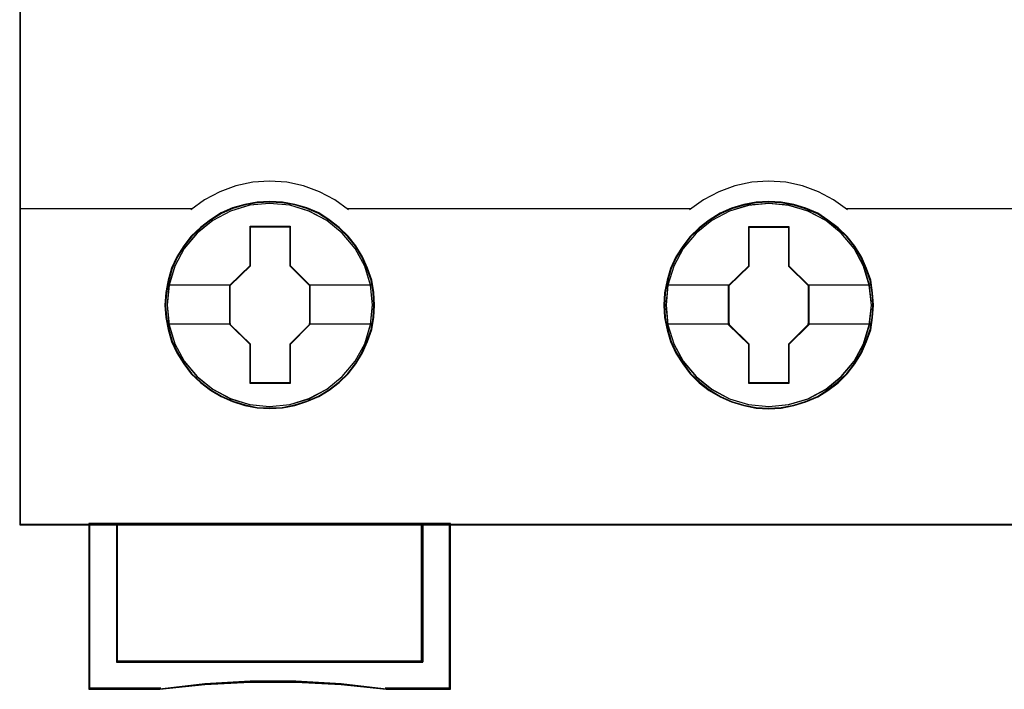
# Model space of a CAD drawing. Header units: millimetres. Extents: x 203 to 3426, y 719 to 2381.
# Tile 118 of 185: x 3350.82 to 3354.5, y 2271.93 to 2274.43. Entities that reach past the tile are written whole.
import ezdxf

# ---------------------------------------------------------------- set-up
doc = ezdxf.new("R2010")
doc.units = ezdxf.units.MM
doc.layers.add('45', color=7, linetype='Continuous')

# ---------------------------------------------------------------- blocks, each defined once
blk = doc.blocks.new('P304 TX3')
at = {"layer": '45', "color": 139}
for points in [[(72.05327, 41.032708), (-0.0215, 41.032708), (-0.0215, -41.032709), (72.05327, -41.032709), (72.05327, 41.032708)], [(72.05327, 41.032708), (-0.0215, 41.032708), (-0.0215, -41.032709), (72.05327, -41.032709), (72.05327, 41.032708)], [(72.03177, 41.011153), (0, 41.011153), (0, -41.011153), (72.03177, -41.011153), (72.03177, 41.011153)], [(12.710013, -33.102006), (12.637163, -32.382742), (12.429821, -31.702208), (12.082383, -31.065936), (11.622869, -30.512656), (11.062485, -30.058967), (10.418044, -29.721466), (9.723168, -29.51122), (9.000273, -29.444826), (8.277378, -29.51122), (7.588106, -29.721466), (6.943665, -30.058967), (6.377678, -30.512656), (5.918163, -31.065936), (5.576329, -31.702208), (5.363383, -32.382742), (5.296137, -33.102006), (5.363383, -33.815736), (5.576329, -34.507336), (5.918163, -35.132542), (6.377678, -35.691355), (6.943665, -36.145044), (7.588106, -36.482545), (8.277378, -36.692791), (9.000273, -36.764718), (9.723168, -36.692791), (10.418044, -36.482545), (11.062485, -36.145044), (11.622869, -35.691355), (12.082383, -35.132542), (12.429821, -34.507336), (12.637163, -33.815736), (12.710013, -33.102006)], [(12.710013, -33.107466), (12.637163, -32.388217), (12.429821, -31.707696), (12.087987, -31.071437), (11.622869, -30.512635), (11.062485, -30.058955), (10.423648, -29.721461), (9.723168, -29.511218), (9.000273, -29.444826), (8.282982, -29.511218), (7.582503, -29.721461), (6.943665, -30.058955), (6.383282, -30.512635), (5.918163, -31.071437), (5.576329, -31.707696), (5.368987, -32.388217), (5.296137, -33.107466), (5.368987, -33.821183), (5.576329, -34.507237), (5.918163, -35.137963), (6.383282, -35.691232), (6.943665, -36.144913), (7.582503, -36.48794), (8.282982, -36.698182), (9.000273, -36.770107), (9.723168, -36.698182), (10.423648, -36.48794), (11.062485, -36.144913), (11.622869, -35.691232), (12.087987, -35.137963), (12.429821, -34.507237), (12.637163, -33.821183), (12.710013, -33.107466)], [(30.719747, -33.112927), (30.646917, -32.393663), (30.439632, -31.707597), (30.097891, -31.071325), (29.632899, -30.518045), (29.072668, -30.064356), (28.434005, -29.726855), (27.733716, -29.516609), (27.011018, -29.450215), (26.28832, -29.516609), (25.593633, -29.726855), (24.95497, -30.064356), (24.394739, -30.518045), (23.929747, -31.071325), (23.582404, -31.707597), (23.375118, -32.393663), (23.302288, -33.112927), (23.375118, -33.821125), (23.582404, -34.512725), (23.929747, -35.143464), (24.394739, -35.696744), (24.95497, -36.150433), (25.593633, -36.487934), (26.28832, -36.69818), (27.011018, -36.770107), (27.733716, -36.69818), (28.434005, -36.487934), (29.072668, -36.150433), (29.632899, -35.696744), (30.097891, -35.143464), (30.439632, -34.512725), (30.646917, -33.821125), (30.719747, -33.112927)], [(30.719747, -33.107466), (30.641313, -32.388217), (30.434021, -31.707696), (30.092269, -31.071437), (29.632866, -30.512635), (29.072617, -30.058955), (28.428332, -29.721461), (27.728022, -29.511218), (27.010904, -29.444826), (26.288184, -29.511218), (25.593476, -29.721461), (24.954793, -30.058955), (24.388942, -30.512635), (23.929539, -31.071437), (23.587787, -31.707696), (23.374893, -32.388217), (23.307663, -33.107466), (23.374893, -33.821183), (23.587787, -34.507237), (23.929539, -35.137963), (24.388942, -35.691232), (24.954793, -36.144913), (25.593476, -36.48794), (26.288184, -36.698182), (27.010904, -36.770107), (27.728022, -36.698182), (28.428332, -36.48794), (29.072617, -36.144913), (29.632866, -35.691232), (30.092269, -35.137963), (30.434021, -34.507237), (30.641313, -33.821183), (30.719747, -33.107466)]]:
    blk.add_lwpolyline(points, close=True, dxfattribs=at)
for points in [[(11.85181, -29.669363), (11.346615, -29.313597), (10.802128, -29.020951), (10.223961, -28.808639), (9.617728, -28.6824), (8.994655, -28.636494), (8.388422, -28.6824), (7.782189, -28.808639), (7.204022, -29.020951), (6.653922, -29.313597), (6.154341, -29.669363)], [(29.861544, -29.669363), (29.356371, -29.313597), (28.811906, -29.020951), (28.233764, -28.808639), (27.627556, -28.6824), (27.004509, -28.636494), (26.398301, -28.6824), (25.78648, -28.808639), (25.208338, -29.020951), (24.663873, -29.313597), (24.1587, -29.669363)], [(-0.0215, -29.626252), (6.199132, -29.626252)], [(11.807018, -29.626252), (18.027651, -29.626252)], [(17.982859, -29.626252), (24.203491, -29.626252)], [(29.818544, -29.626252), (42.215017, -29.626252)], [(2.474278, -40.989598), (2.474278, -46.967659)], [(3.475814, -40.989598), (3.475814, -45.983291)], [(14.485545, -45.983291), (14.485545, -40.989598)], [(15.483498, -40.989598), (15.483498, -46.967659)], [(3.475814, -45.938383), (14.530336, -45.938383)], [(13.21526, -46.967659), (11.580284, -46.767919), (9.939709, -46.671271), (8.293534, -46.671271), (6.658557, -46.767919), (5.02918, -46.967659)], [(5.073972, -46.922752), (2.474278, -46.922752)], [(15.526498, -46.922752), (13.172261, -46.922752)]]:
    blk.add_lwpolyline(points, dxfattribs=at)
at = {"layer": '45', "color": 7}
for points in [[(12.781679, -33.107466), (12.759272, -32.659327), (12.686447, -32.211188), (12.529593, -31.779647), (12.350332, -31.364703), (12.115052, -30.977423), (11.834956, -30.62887), (11.510045, -30.307981), (11.145921, -30.031351), (10.770592, -29.787918), (10.344847, -29.605343), (9.9135, -29.478093), (9.459745, -29.395105), (9.00599, -29.372974), (8.552235, -29.395105), (8.109683, -29.478093), (7.66153, -29.605343), (7.246989, -29.787918), (6.860457, -30.031351), (6.501934, -30.307981), (6.165819, -30.62887), (5.90253, -30.977423), (5.656045, -31.364703), (5.459978, -31.779647), (5.342338, -32.211188), (5.252708, -32.659327), (5.219096, -33.107466), (5.252708, -33.555605), (5.342338, -33.992679), (5.459978, -34.424221), (5.656045, -34.833632), (5.90253, -35.226445), (6.165819, -35.586063), (6.501934, -35.90142), (6.860457, -36.183581), (7.246989, -36.410417), (7.66153, -36.592992), (8.109683, -36.731307), (8.552235, -36.819828), (9.00599, -36.841958), (9.459745, -36.819828), (9.9135, -36.731307), (10.344847, -36.592992), (10.770592, -36.410417), (11.145921, -36.183581), (11.510045, -35.90142), (11.834956, -35.586063), (12.115052, -35.226445), (12.350332, -34.833632), (12.529593, -34.424221), (12.686447, -33.992679), (12.759272, -33.555605), (12.781679, -33.107466)], [(12.781679, -33.107466), (12.759272, -32.659327), (12.686447, -32.211188), (12.529593, -31.779647), (12.350332, -31.364703), (12.115052, -30.977423), (11.834956, -30.62887), (11.510045, -30.307981), (11.145921, -30.031351), (10.770592, -29.787918), (10.344847, -29.605343), (9.9135, -29.478093), (9.459745, -29.395105), (9.00599, -29.372974), (8.552235, -29.395105), (8.109683, -29.478093), (7.66153, -29.605343), (7.246989, -29.787918), (6.860457, -30.031351), (6.501934, -30.307981), (6.165819, -30.62887), (5.90253, -30.977423), (5.656045, -31.364703), (5.459978, -31.779647), (5.342338, -32.211188), (5.252708, -32.659327), (5.219096, -33.107466), (5.252708, -33.555605), (5.342338, -33.992679), (5.459978, -34.424221), (5.656045, -34.833632), (5.90253, -35.226445), (6.165819, -35.586063), (6.501934, -35.90142), (6.860457, -36.183581), (7.246989, -36.410417), (7.66153, -36.592992), (8.109683, -36.731307), (8.552235, -36.819828), (9.00599, -36.841958), (9.459745, -36.819828), (9.9135, -36.731307), (10.344847, -36.592992), (10.770592, -36.410417), (11.145921, -36.183581), (11.510045, -35.90142), (11.834956, -35.586063), (12.115052, -35.226445), (12.350332, -34.833632), (12.529593, -34.424221), (12.686447, -33.992679), (12.759272, -33.555605), (12.781679, -33.107466)], [(12.76018, -33.107466), (12.737899, -32.661914), (12.665488, -32.216362), (12.509527, -31.787311), (12.331285, -31.374763), (12.097342, -30.989717), (11.818839, -30.643177), (11.495775, -30.324139), (11.133721, -30.049107), (10.760527, -29.807078), (10.337203, -29.625557), (9.908308, -29.499042), (9.457133, -29.416532), (9.005958, -29.39453), (8.554783, -29.416532), (8.114748, -29.499042), (7.669143, -29.625557), (7.256958, -29.807078), (6.872624, -30.049107), (6.51614, -30.324139), (6.181936, -30.643177), (5.920143, -30.989717), (5.675061, -31.374763), (5.480109, -31.787311), (5.363137, -32.216362), (5.274016, -32.661914), (5.240596, -33.107466), (5.274016, -33.553019), (5.363137, -33.98757), (5.480109, -34.41662), (5.675061, -34.823668), (5.920143, -35.214214), (6.181936, -35.571756), (6.51614, -35.885293), (6.872624, -36.165826), (7.256958, -36.391352), (7.669143, -36.572874), (8.114748, -36.71039), (8.554783, -36.7984), (9.005958, -36.820403), (9.457133, -36.7984), (9.908308, -36.71039), (10.337203, -36.572874), (10.760527, -36.391352), (11.133721, -36.165826), (11.495775, -35.885293), (11.818839, -35.571756), (12.097342, -35.214214), (12.331285, -34.823668), (12.509527, -34.41662), (12.665488, -33.98757), (12.737899, -33.553019), (12.76018, -33.107466)], [(30.791414, -33.112783), (30.763404, -32.664653), (30.696181, -32.216523), (30.539327, -31.78499), (30.360066, -31.375587), (30.124786, -30.982781), (29.84469, -30.634235), (29.514177, -30.318884), (29.150053, -30.04226), (28.780327, -29.798831), (28.348979, -29.61626), (27.923234, -29.48348), (27.463877, -29.400493), (27.010122, -29.378363), (26.556367, -29.400493), (26.113816, -29.48348), (25.665663, -29.61626), (25.256723, -29.798831), (24.864589, -30.04226), (24.506066, -30.318884), (24.175554, -30.634235), (23.912264, -30.982781), (23.665779, -31.375587), (23.469712, -31.78499), (23.34647, -32.216523), (23.25684, -32.664653), (23.22883, -33.112783), (23.25684, -33.560914), (23.34647, -33.997979), (23.469712, -34.429512), (23.665779, -34.844448), (23.912264, -35.231721), (24.175554, -35.591332), (24.506066, -35.912216), (24.864589, -36.188839), (25.256723, -36.421203), (25.665663, -36.603775), (26.113816, -36.736554), (26.556367, -36.825074), (27.010122, -36.852736), (27.463877, -36.825074), (27.923234, -36.736554), (28.348979, -36.603775), (28.780327, -36.421203), (29.150053, -36.188839), (29.514177, -35.912216), (29.84469, -35.591332), (30.124786, -35.231721), (30.360066, -34.844448), (30.539327, -34.429512), (30.696181, -33.997979), (30.763404, -33.560914), (30.791414, -33.112783)], [(30.791414, -33.112783), (30.763404, -32.664653), (30.696181, -32.216523), (30.539327, -31.78499), (30.360066, -31.375587), (30.124786, -30.982781), (29.84469, -30.634235), (29.514177, -30.318884), (29.150053, -30.04226), (28.780327, -29.798831), (28.348979, -29.61626), (27.923234, -29.48348), (27.463877, -29.400493), (27.010122, -29.378363), (26.556367, -29.400493), (26.113816, -29.48348), (25.665663, -29.61626), (25.256723, -29.798831), (24.864589, -30.04226), (24.506066, -30.318884), (24.175554, -30.634235), (23.912264, -30.982781), (23.665779, -31.375587), (23.469712, -31.78499), (23.34647, -32.216523), (23.25684, -32.664653), (23.22883, -33.112783), (23.25684, -33.560914), (23.34647, -33.997979), (23.469712, -34.429512), (23.665779, -34.844448), (23.912264, -35.231721), (24.175554, -35.591332), (24.506066, -35.912216), (24.864589, -36.188839), (25.256723, -36.421203), (25.665663, -36.603775), (26.113816, -36.736554), (26.556367, -36.825074), (27.010122, -36.852736), (27.463877, -36.825074), (27.923234, -36.736554), (28.348979, -36.603775), (28.780327, -36.421203), (29.150053, -36.188839), (29.514177, -35.912216), (29.84469, -35.591332), (30.124786, -35.231721), (30.360066, -34.844448), (30.539327, -34.429512), (30.696181, -33.997979), (30.763404, -33.560914), (30.791414, -33.112783)], [(30.769914, -33.112799), (30.742063, -32.667254), (30.675223, -32.221708), (30.519261, -31.792664), (30.341019, -31.385622), (30.107076, -30.995082), (29.828573, -30.648547), (29.49994, -30.335015), (29.137886, -30.059986), (28.770261, -29.817962), (28.341367, -29.636443), (27.918042, -29.504429), (27.461297, -29.421921), (27.010122, -29.399919), (26.558947, -29.421921), (26.118912, -29.504429), (25.673307, -29.636443), (25.266692, -29.817962), (24.876788, -30.059986), (24.520304, -30.335015), (24.191671, -30.648547), (23.929878, -30.995082), (23.684795, -31.385622), (23.489843, -31.792664), (23.367301, -32.221708), (23.27818, -32.667254), (23.25033, -33.112799), (23.27818, -33.558345), (23.367301, -33.99289), (23.489843, -34.421934), (23.684795, -34.834476), (23.929878, -35.219515), (24.191671, -35.577052), (24.520304, -35.896085), (24.876788, -36.171113), (25.266692, -36.402137), (25.673307, -36.583655), (26.118912, -36.715669), (26.558947, -36.803678), (27.010122, -36.831181), (27.461297, -36.803678), (27.918042, -36.715669), (28.341367, -36.583655), (28.770261, -36.402137), (29.137886, -36.171113), (29.49994, -35.896085), (29.828573, -35.577052), (30.107076, -35.219515), (30.341019, -34.834476), (30.519261, -34.421934), (30.675223, -33.99289), (30.742063, -33.558345), (30.769914, -33.112799)], [(8.292802, -30.269324), (9.735698, -30.269324), (9.735698, -31.688473), (10.454317, -32.392503), (10.454317, -33.811652), (9.735698, -34.526769), (9.735698, -35.934831), (8.292802, -35.934831), (8.292802, -34.526769), (7.557208, -33.811652), (7.557208, -32.392503), (8.292802, -31.688473), (8.292802, -30.269324)], [(8.292802, -30.269324), (9.735698, -30.269324), (9.735698, -30.269324), (9.735698, -31.688473), (9.735698, -31.688473), (10.454317, -32.392503), (10.454317, -32.392503), (10.454317, -33.811652), (10.454317, -33.811652), (9.735698, -34.526769), (9.735698, -34.526769), (9.735698, -35.934831), (9.735698, -35.934831), (8.292802, -35.934831), (8.292802, -35.934831), (8.292802, -34.526769), (8.292802, -34.526769), (7.557208, -33.811652), (7.557208, -33.811652), (7.557208, -32.392503), (7.557208, -32.392503), (8.292802, -31.688473), (8.292802, -31.688473), (8.292802, -30.269324), (8.292802, -30.269324)], [(8.303384, -30.29088), (9.724864, -30.29088), (9.724864, -31.699229), (10.432817, -32.397903), (10.432817, -33.806252), (9.724864, -34.515928), (9.724864, -35.913275), (8.303384, -35.913275), (8.303384, -34.515928), (7.578708, -33.806252), (7.578708, -32.397903), (8.303384, -31.699229), (8.303384, -30.29088)], [(26.298498, -30.274713), (27.740502, -30.274713), (27.740502, -31.693862), (28.458676, -32.397892), (28.458676, -33.817041), (27.740502, -34.532158), (27.740502, -35.94022), (26.298498, -35.94022), (26.298498, -34.532158), (25.563359, -33.817041), (25.563359, -32.397892), (26.298498, -31.693862), (26.298498, -30.274713)], [(26.298498, -30.274713), (27.740502, -30.274713), (27.740502, -30.274713), (27.740502, -31.693862), (27.740502, -31.693862), (28.458676, -32.397892), (28.458676, -32.397892), (28.458676, -33.817041), (28.458676, -33.817041), (27.740502, -34.532158), (27.740502, -34.532158), (27.740502, -35.94022), (27.740502, -35.94022), (26.298498, -35.94022), (26.298498, -35.94022), (26.298498, -34.532158), (26.298498, -34.532158), (25.563359, -33.817041), (25.563359, -33.817041), (25.563359, -32.397892), (25.563359, -32.397892), (26.298498, -31.693862), (26.298498, -31.693862), (26.298498, -30.274713), (26.298498, -30.274713)], [(26.30908, -30.296269), (27.729668, -30.296269), (27.729668, -31.704618), (28.437177, -32.403292), (28.437177, -33.811641), (27.729668, -34.521317), (27.729668, -35.918664), (26.30908, -35.918664), (26.30908, -34.521317), (25.584859, -33.811641), (25.584859, -32.403292), (26.30908, -31.704618), (26.30908, -30.296269)], [(14.526349, -45.975932), (3.480014, -45.975932), (3.480014, -40.989598), (2.474278, -40.989598), (2.474278, -46.967659), (5.038905, -46.967659), (6.664845, -46.795907), (8.296372, -46.712802), (9.939075, -46.712802), (11.57619, -46.795907), (13.207717, -46.967659), (15.526498, -46.967659), (15.526498, -40.989598), (14.526349, -40.989598), (14.526349, -45.975932)], [(14.530336, -40.989598), (3.475814, -40.989598), (3.475814, -45.983291), (14.530336, -45.983291), (14.530336, -40.989598)]]:
    blk.add_lwpolyline(points, close=True, dxfattribs=at)
for points in [[(5.290762, -32.376375), (7.602, -32.376375)], [(10.409526, -32.376375), (12.710013, -32.376375)], [(23.302288, -32.381764), (25.606359, -32.381764)], [(28.413885, -32.381764), (30.719747, -32.381764)], [(5.290762, -33.784669), (7.602, -33.784669)], [(10.409526, -33.784669), (12.710013, -33.784669)], [(23.302288, -33.790058), (25.606359, -33.790058)], [(28.413885, -33.790058), (30.719747, -33.790058)]]:
    blk.add_lwpolyline(points, dxfattribs=at)
at = {"layer": '45', "color": 59}
for points in [[(14.526349, -45.975932), (3.480014, -45.975932), (3.480014, -40.989598), (2.474278, -40.989598), (2.474278, -46.967659), (5.038905, -46.967659), (6.664845, -46.795907), (8.296372, -46.712802), (9.939075, -46.712802), (11.57619, -46.795907), (13.207717, -46.967659), (15.526498, -46.967659), (15.526498, -40.989598), (14.526349, -40.989598), (14.526349, -45.975932)], [(14.508007, -45.961231), (3.496547, -45.961231), (3.496547, -41.009357), (2.493986, -41.009357), (2.493986, -46.946103), (5.050516, -46.946103), (6.671323, -46.775539), (8.297699, -46.693008), (9.935215, -46.693008), (11.567162, -46.775539), (13.193538, -46.946103), (15.504998, -46.946103), (15.504998, -41.009357), (14.508007, -41.009357), (14.508007, -45.961231)], [(14.530336, -40.989598), (3.475814, -40.989598), (3.475814, -45.983291), (14.530336, -45.983291), (14.530336, -40.989598)], [(14.508837, -41.009357), (3.497314, -41.009357), (3.497314, -45.961735), (14.508837, -45.961735), (14.508837, -41.009357)]]:
    blk.add_lwpolyline(points, close=True, dxfattribs=at)
blk = doc.blocks.new('G$C3556625F')
at = {"xscale": 0.103478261, "yscale": 0.103478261, "zscale": 0.103478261}
blk.add_blockref('P304 TX3', (-90.1993, 69.6466), dxfattribs=at)

msp = doc.modelspace()

# ---------------------------------------------------------------- block references
msp.add_blockref('G$C3556625F', (3441.0223, 2207.1429))

doc.saveas('drawing.dxf')
